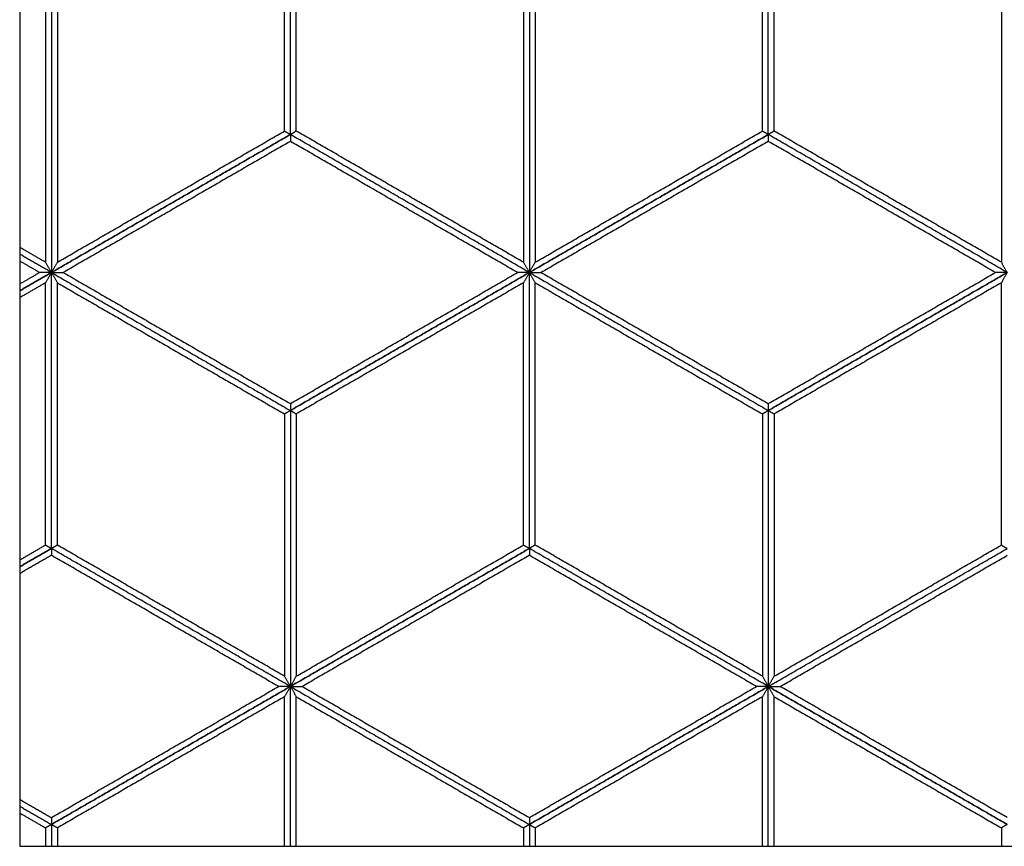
# Model space of a CAD drawing. Header units: millimetres. Extents: x 3130.24 to 3136.88, y 1607.75 to 1610.07.
# Tile 6 of 19: x 3132.25 to 3132.96, y 1607.75 to 1608.35. Entities that reach past the tile are written whole.
import ezdxf

# ---------------------------------------------------------------- set-up
doc = ezdxf.new("R2010")
doc.units = ezdxf.units.MM
doc.layers.add('Make2D', color=7, linetype='Continuous', true_color=0x000000)
doc.layers.add('Make2D$Visible$Curves', color=7, linetype='Continuous', true_color=0x000000)

# ---------------------------------------------------------------- blocks, each defined once
blk = doc.blocks.new('Cissus2')
at = {"layer": 'Make2D'}
blk.add_lwpolyline([(3133.67823, 1607.74874), (3133.67823, 1609.18103), (3132.24594, 1609.18103), (3132.24594, 1607.74874)], close=True, dxfattribs=at)
at = {"layer": 'Make2D$Visible$Curves', "color": 18, "lineweight": -3, "true_color": 0x000000}
for points, degree in [([(3132.44223, 1608.26479), (3132.44223, 1608.36484), (3132.44223, 1608.46489)], 2), ([(3132.44223, 1608.26479), (3132.44223, 1608.36484), (3132.44223, 1608.46489)], 2), ([(3132.7888, 1608.26479), (3132.7888, 1608.36484), (3132.7888, 1608.46489)], 2), ([(3132.7888, 1608.26479), (3132.7888, 1608.36484), (3132.7888, 1608.46489)], 2), ([(3132.43793, 1608.26728), (3132.43793, 1608.36236), (3132.43793, 1608.45744)], 2), ([(3132.44653, 1608.26728), (3132.44653, 1608.36236), (3132.44653, 1608.45744)], 2), ([(3132.7845, 1608.26728), (3132.7845, 1608.36236), (3132.7845, 1608.45744)], 2), ([(3132.7931, 1608.26728), (3132.7931, 1608.36236), (3132.7931, 1608.45744)], 2), ([(3132.26895, 1608.36484), (3132.26895, 1608.26479), (3132.26895, 1608.16475)], 2), ([(3132.26895, 1608.36484), (3132.26895, 1608.26479), (3132.26895, 1608.16475)], 2), ([(3132.61552, 1608.36484), (3132.61552, 1608.26479), (3132.61552, 1608.16475)], 2), ([(3132.61552, 1608.36484), (3132.61552, 1608.26479), (3132.61552, 1608.16475)], 2), ([(3132.26465, 1608.36236), (3132.26465, 1608.26728), (3132.26465, 1608.17219)], 2), ([(3132.27324, 1608.36236), (3132.27324, 1608.26728), (3132.27324, 1608.17219)], 2), ([(3132.61122, 1608.36236), (3132.61122, 1608.26728), (3132.61122, 1608.17219)], 2), ([(3132.61981, 1608.36236), (3132.61981, 1608.26728), (3132.61981, 1608.17219)], 2), ([(3132.95779, 1608.36236), (3132.95779, 1608.26728), (3132.95779, 1608.17219)], 2), ([(3132.44223, 1608.26479), (3132.35559, 1608.21477), (3132.26895, 1608.16475)], 2), ([(3132.26895, 1608.16475), (3132.35559, 1608.21477), (3132.44223, 1608.26479)], 2), ([(3132.27324, 1608.17219), (3132.35559, 1608.21973), (3132.43793, 1608.26728)], 2), ([(3132.43793, 1608.26728), (3132.43809, 1608.26718), (3132.43841, 1608.267), (3132.43889, 1608.26672), (3132.43937, 1608.26645), (3132.43984, 1608.26617), (3132.44032, 1608.2659), (3132.4408, 1608.26562), (3132.44128, 1608.26535), (3132.44175, 1608.26507), (3132.44207, 1608.26489), (3132.44223, 1608.26479)], 3), ([(3132.44653, 1608.26728), (3132.44637, 1608.26718), (3132.44605, 1608.267), (3132.44557, 1608.26672), (3132.4451, 1608.26645), (3132.44462, 1608.26617), (3132.44414, 1608.2659), (3132.44366, 1608.26562), (3132.44319, 1608.26535), (3132.44271, 1608.26507), (3132.44239, 1608.26489), (3132.44223, 1608.26479)], 3), ([(3132.61552, 1608.16475), (3132.52887, 1608.21477), (3132.44223, 1608.26479)], 2), ([(3132.61552, 1608.16475), (3132.52887, 1608.21477), (3132.44223, 1608.26479)], 2), ([(3132.44223, 1608.26479), (3132.44223, 1608.26461), (3132.44223, 1608.26424), (3132.44223, 1608.26369), (3132.44223, 1608.26314), (3132.44223, 1608.26259), (3132.44223, 1608.26204), (3132.44223, 1608.26149), (3132.44223, 1608.26094), (3132.44223, 1608.26038), (3132.44223, 1608.26002), (3132.44223, 1608.25983)], 3), ([(3132.61122, 1608.17219), (3132.52887, 1608.21973), (3132.44653, 1608.26728)], 2), ([(3132.7888, 1608.26479), (3132.70216, 1608.21477), (3132.61552, 1608.16475)], 2), ([(3132.61552, 1608.16475), (3132.70216, 1608.21477), (3132.7888, 1608.26479)], 2), ([(3132.61981, 1608.17219), (3132.70216, 1608.21973), (3132.7845, 1608.26728)], 2), ([(3132.7845, 1608.26728), (3132.78466, 1608.26718), (3132.78498, 1608.267), (3132.78546, 1608.26672), (3132.78594, 1608.26645), (3132.78641, 1608.26617), (3132.78689, 1608.2659), (3132.78737, 1608.26562), (3132.78785, 1608.26535), (3132.78832, 1608.26507), (3132.78864, 1608.26489), (3132.7888, 1608.26479)], 3), ([(3132.7931, 1608.26728), (3132.79294, 1608.26718), (3132.79262, 1608.267), (3132.79214, 1608.26672), (3132.79166, 1608.26645), (3132.79119, 1608.26617), (3132.79071, 1608.2659), (3132.79023, 1608.26562), (3132.78975, 1608.26535), (3132.78928, 1608.26507), (3132.78896, 1608.26489), (3132.7888, 1608.26479)], 3), ([(3132.96208, 1608.16475), (3132.87544, 1608.21477), (3132.7888, 1608.26479)], 2), ([(3132.96208, 1608.16475), (3132.87544, 1608.21477), (3132.7888, 1608.26479)], 2), ([(3132.7888, 1608.26479), (3132.7888, 1608.26461), (3132.7888, 1608.26424), (3132.7888, 1608.26369), (3132.7888, 1608.26314), (3132.7888, 1608.26259), (3132.7888, 1608.26204), (3132.7888, 1608.26149), (3132.7888, 1608.26094), (3132.7888, 1608.26038), (3132.7888, 1608.26002), (3132.7888, 1608.25983)], 3), ([(3132.95779, 1608.17219), (3132.87544, 1608.21973), (3132.7931, 1608.26728)], 2), ([(3132.44223, 1608.25983), (3132.35989, 1608.21229), (3132.27754, 1608.16475)], 2), ([(3132.60692, 1608.16475), (3132.52458, 1608.21229), (3132.44223, 1608.25983)], 2), ([(3132.7888, 1608.25983), (3132.70645, 1608.21229), (3132.62411, 1608.16475)], 2), ([(3132.95349, 1608.16475), (3132.87115, 1608.21229), (3132.7888, 1608.25983)], 2), ([(3132.26465, 1608.17219), (3132.25529, 1608.17759), (3132.24594, 1608.18299)], 2), ([(3132.26895, 1608.16475), (3132.25744, 1608.17139), (3132.24594, 1608.17803)], 2), ([(3132.26895, 1608.16475), (3132.25744, 1608.17139), (3132.24594, 1608.17803)], 2), ([(3132.26035, 1608.16475), (3132.25314, 1608.16891), (3132.24594, 1608.17307)], 2), ([(3132.26895, 1608.16475), (3132.26879, 1608.16502), (3132.26847, 1608.16558), (3132.26799, 1608.1664), (3132.26751, 1608.16723), (3132.26704, 1608.16806), (3132.26656, 1608.16888), (3132.26608, 1608.16971), (3132.2656, 1608.17054), (3132.26513, 1608.17136), (3132.26481, 1608.17192), (3132.26465, 1608.17219)], 3), ([(3132.26895, 1608.16475), (3132.26911, 1608.16502), (3132.26942, 1608.16558), (3132.2699, 1608.1664), (3132.27038, 1608.16723), (3132.27086, 1608.16806), (3132.27133, 1608.16888), (3132.27181, 1608.16971), (3132.27229, 1608.17054), (3132.27277, 1608.17136), (3132.27308, 1608.17192), (3132.27324, 1608.17219)], 3), ([(3132.61552, 1608.16475), (3132.61536, 1608.16502), (3132.61504, 1608.16558), (3132.61456, 1608.1664), (3132.61408, 1608.16723), (3132.61361, 1608.16806), (3132.61313, 1608.16888), (3132.61265, 1608.16971), (3132.61217, 1608.17054), (3132.6117, 1608.17136), (3132.61138, 1608.17192), (3132.61122, 1608.17219)], 3), ([(3132.61552, 1608.16475), (3132.61567, 1608.16502), (3132.61599, 1608.16558), (3132.61647, 1608.1664), (3132.61695, 1608.16723), (3132.61743, 1608.16806), (3132.6179, 1608.16888), (3132.61838, 1608.16971), (3132.61886, 1608.17054), (3132.61933, 1608.17136), (3132.61965, 1608.17192), (3132.61981, 1608.17219)], 3), ([(3132.96208, 1608.16475), (3132.96193, 1608.16502), (3132.96161, 1608.16558), (3132.96113, 1608.1664), (3132.96065, 1608.16723), (3132.96017, 1608.16806), (3132.9597, 1608.16888), (3132.95922, 1608.16971), (3132.95874, 1608.17054), (3132.95827, 1608.17136), (3132.95795, 1608.17192), (3132.95779, 1608.17219)], 3), ([(3132.24594, 1608.15643), (3132.25314, 1608.16059), (3132.26035, 1608.16475)], 2), ([(3132.24594, 1608.15146), (3132.25744, 1608.15811), (3132.26895, 1608.16475)], 2), ([(3132.26895, 1608.16475), (3132.25744, 1608.15811), (3132.24594, 1608.15146)], 2), ([(3132.26895, 1608.16475), (3132.26863, 1608.16475), (3132.26799, 1608.16475), (3132.26704, 1608.16475), (3132.26608, 1608.16475), (3132.26513, 1608.16475), (3132.26417, 1608.16475), (3132.26322, 1608.16475), (3132.26226, 1608.16475), (3132.26131, 1608.16475), (3132.26067, 1608.16475), (3132.26035, 1608.16475)], 3), ([(3132.26895, 1608.16475), (3132.26879, 1608.16447), (3132.26847, 1608.16392), (3132.26799, 1608.16309), (3132.26751, 1608.16227), (3132.26704, 1608.16144), (3132.26656, 1608.16061), (3132.26608, 1608.15979), (3132.2656, 1608.15896), (3132.26513, 1608.15813), (3132.26481, 1608.15758), (3132.26465, 1608.15731)], 3), ([(3132.26895, 1608.16475), (3132.35559, 1608.11473), (3132.44223, 1608.0647)], 2), ([(3132.26895, 1608.16475), (3132.26926, 1608.16475), (3132.2699, 1608.16475), (3132.27086, 1608.16475), (3132.27181, 1608.16475), (3132.27277, 1608.16475), (3132.27372, 1608.16475), (3132.27468, 1608.16475), (3132.27563, 1608.16475), (3132.27659, 1608.16475), (3132.27722, 1608.16475), (3132.27754, 1608.16475)], 3), ([(3132.26895, 1607.96466), (3132.26895, 1608.0647), (3132.26895, 1608.16475)], 2), ([(3132.26895, 1608.16475), (3132.35559, 1608.11473), (3132.44223, 1608.0647)], 2), ([(3132.26895, 1608.16475), (3132.26911, 1608.16447), (3132.26942, 1608.16392), (3132.2699, 1608.16309), (3132.27038, 1608.16227), (3132.27086, 1608.16144), (3132.27133, 1608.16061), (3132.27181, 1608.15979), (3132.27229, 1608.15896), (3132.27277, 1608.15813), (3132.27308, 1608.15758), (3132.27324, 1608.15731)], 3), ([(3132.26895, 1607.96466), (3132.26895, 1608.0647), (3132.26895, 1608.16475)], 2), ([(3132.27754, 1608.16475), (3132.35989, 1608.11721), (3132.44223, 1608.06966)], 2), ([(3132.44223, 1608.0647), (3132.52887, 1608.11473), (3132.61552, 1608.16475)], 2), ([(3132.44223, 1608.06966), (3132.52458, 1608.11721), (3132.60692, 1608.16475)], 2), ([(3132.61552, 1608.16475), (3132.52887, 1608.11473), (3132.44223, 1608.0647)], 2), ([(3132.61552, 1608.16475), (3132.6152, 1608.16475), (3132.61456, 1608.16475), (3132.61361, 1608.16475), (3132.61265, 1608.16475), (3132.6117, 1608.16475), (3132.61074, 1608.16475), (3132.60979, 1608.16475), (3132.60883, 1608.16475), (3132.60788, 1608.16475), (3132.60724, 1608.16475), (3132.60692, 1608.16475)], 3), ([(3132.61552, 1608.16475), (3132.61536, 1608.16447), (3132.61504, 1608.16392), (3132.61456, 1608.16309), (3132.61408, 1608.16227), (3132.61361, 1608.16144), (3132.61313, 1608.16061), (3132.61265, 1608.15979), (3132.61217, 1608.15896), (3132.6117, 1608.15813), (3132.61138, 1608.15758), (3132.61122, 1608.15731)], 3), ([(3132.61552, 1608.16475), (3132.70216, 1608.11473), (3132.7888, 1608.0647)], 2), ([(3132.61552, 1608.16475), (3132.61583, 1608.16475), (3132.61647, 1608.16475), (3132.61743, 1608.16475), (3132.61838, 1608.16475), (3132.61933, 1608.16475), (3132.62029, 1608.16475), (3132.62124, 1608.16475), (3132.6222, 1608.16475), (3132.62315, 1608.16475), (3132.62379, 1608.16475), (3132.62411, 1608.16475)], 3), ([(3132.61552, 1607.96466), (3132.61552, 1608.0647), (3132.61552, 1608.16475)], 2), ([(3132.61552, 1607.96466), (3132.61552, 1608.0647), (3132.61552, 1608.16475)], 2), ([(3132.61552, 1608.16475), (3132.70216, 1608.11473), (3132.7888, 1608.0647)], 2), ([(3132.61552, 1608.16475), (3132.61567, 1608.16447), (3132.61599, 1608.16392), (3132.61647, 1608.16309), (3132.61695, 1608.16227), (3132.61743, 1608.16144), (3132.6179, 1608.16061), (3132.61838, 1608.15979), (3132.61886, 1608.15896), (3132.61933, 1608.15813), (3132.61965, 1608.15758), (3132.61981, 1608.15731)], 3), ([(3132.62411, 1608.16475), (3132.70645, 1608.11721), (3132.7888, 1608.06966)], 2), ([(3132.7888, 1608.0647), (3132.87544, 1608.11473), (3132.96208, 1608.16475)], 2), ([(3132.7888, 1608.06966), (3132.87115, 1608.11721), (3132.95349, 1608.16475)], 2), ([(3132.96208, 1608.16475), (3132.87544, 1608.11473), (3132.7888, 1608.0647)], 2), ([(3132.96208, 1608.16475), (3132.96177, 1608.16475), (3132.96113, 1608.16475), (3132.96017, 1608.16475), (3132.95922, 1608.16475), (3132.95827, 1608.16475), (3132.95731, 1608.16475), (3132.95636, 1608.16475), (3132.9554, 1608.16475), (3132.95445, 1608.16475), (3132.95381, 1608.16475), (3132.95349, 1608.16475)], 3), ([(3132.96208, 1608.16475), (3132.96193, 1608.16447), (3132.96161, 1608.16392), (3132.96113, 1608.16309), (3132.96065, 1608.16227), (3132.96017, 1608.16144), (3132.9597, 1608.16061), (3132.95922, 1608.15979), (3132.95874, 1608.15896), (3132.95827, 1608.15813), (3132.95795, 1608.15758), (3132.95779, 1608.15731)], 3), ([(3132.26465, 1608.15731), (3132.25529, 1608.1519), (3132.24594, 1608.1465)], 2), ([(3132.26465, 1607.96714), (3132.26465, 1608.06222), (3132.26465, 1608.15731)], 2), ([(3132.27324, 1607.96714), (3132.27324, 1608.06222), (3132.27324, 1608.15731)], 2), ([(3132.27324, 1608.15731), (3132.35559, 1608.10976), (3132.43793, 1608.06222)], 2), ([(3132.61122, 1608.15731), (3132.52887, 1608.10976), (3132.44653, 1608.06222)], 2), ([(3132.61122, 1607.96714), (3132.61122, 1608.06222), (3132.61122, 1608.15731)], 2), ([(3132.61981, 1607.96714), (3132.61981, 1608.06222), (3132.61981, 1608.15731)], 2), ([(3132.61981, 1608.15731), (3132.70216, 1608.10976), (3132.7845, 1608.06222)], 2), ([(3132.95779, 1608.15731), (3132.87544, 1608.10976), (3132.7931, 1608.06222)], 2), ([(3132.95779, 1607.96714), (3132.95779, 1608.06222), (3132.95779, 1608.15731)], 2), ([(3132.44223, 1608.0647), (3132.44207, 1608.06461), (3132.44175, 1608.06443), (3132.44128, 1608.06415), (3132.4408, 1608.06388), (3132.44032, 1608.0636), (3132.43984, 1608.06332), (3132.43937, 1608.06305), (3132.43889, 1608.06277), (3132.43841, 1608.0625), (3132.43809, 1608.06231), (3132.43793, 1608.06222)], 3), ([(3132.44223, 1608.06966), (3132.44223, 1608.06948), (3132.44223, 1608.06911), (3132.44223, 1608.06856), (3132.44223, 1608.06801), (3132.44223, 1608.06746), (3132.44223, 1608.06691), (3132.44223, 1608.06636), (3132.44223, 1608.06581), (3132.44223, 1608.06525), (3132.44223, 1608.06489), (3132.44223, 1608.0647)], 3), ([(3132.44223, 1608.0647), (3132.44223, 1607.96466), (3132.44223, 1607.86461)], 2), ([(3132.44223, 1608.0647), (3132.44239, 1608.06461), (3132.44271, 1608.06443), (3132.44319, 1608.06415), (3132.44366, 1608.06388), (3132.44414, 1608.0636), (3132.44462, 1608.06332), (3132.4451, 1608.06305), (3132.44557, 1608.06277), (3132.44605, 1608.0625), (3132.44637, 1608.06231), (3132.44653, 1608.06222)], 3), ([(3132.44223, 1608.0647), (3132.44223, 1607.96466), (3132.44223, 1607.86461)], 2), ([(3132.7888, 1608.0647), (3132.78864, 1608.06461), (3132.78832, 1608.06443), (3132.78785, 1608.06415), (3132.78737, 1608.06388), (3132.78689, 1608.0636), (3132.78641, 1608.06332), (3132.78594, 1608.06305), (3132.78546, 1608.06277), (3132.78498, 1608.0625), (3132.78466, 1608.06231), (3132.7845, 1608.06222)], 3), ([(3132.7888, 1608.06966), (3132.7888, 1608.06948), (3132.7888, 1608.06911), (3132.7888, 1608.06856), (3132.7888, 1608.06801), (3132.7888, 1608.06746), (3132.7888, 1608.06691), (3132.7888, 1608.06636), (3132.7888, 1608.06581), (3132.7888, 1608.06525), (3132.7888, 1608.06489), (3132.7888, 1608.0647)], 3), ([(3132.7888, 1608.0647), (3132.7888, 1607.96466), (3132.7888, 1607.86461)], 2), ([(3132.7888, 1608.0647), (3132.7888, 1607.96466), (3132.7888, 1607.86461)], 2), ([(3132.7888, 1608.0647), (3132.78896, 1608.06461), (3132.78928, 1608.06443), (3132.78975, 1608.06415), (3132.79023, 1608.06388), (3132.79071, 1608.0636), (3132.79119, 1608.06332), (3132.79166, 1608.06305), (3132.79214, 1608.06277), (3132.79262, 1608.0625), (3132.79294, 1608.06231), (3132.7931, 1608.06222)], 3), ([(3132.43793, 1608.06222), (3132.43793, 1607.96714), (3132.43793, 1607.87205)], 2), ([(3132.44653, 1608.06222), (3132.44653, 1607.96714), (3132.44653, 1607.87205)], 2), ([(3132.7845, 1608.06222), (3132.7845, 1607.96714), (3132.7845, 1607.87205)], 2), ([(3132.7931, 1608.06222), (3132.7931, 1607.96714), (3132.7931, 1607.87205)], 2), ([(3132.24594, 1607.95633), (3132.25529, 1607.96174), (3132.26465, 1607.96714)], 2), ([(3132.24594, 1607.95137), (3132.25744, 1607.95801), (3132.26895, 1607.96466)], 2), ([(3132.26895, 1607.96466), (3132.25744, 1607.95801), (3132.24594, 1607.95137)], 2), ([(3132.26465, 1607.96714), (3132.26481, 1607.96705), (3132.26513, 1607.96686), (3132.2656, 1607.96659), (3132.26608, 1607.96631), (3132.26656, 1607.96603), (3132.26704, 1607.96576), (3132.26751, 1607.96548), (3132.26799, 1607.96521), (3132.26847, 1607.96493), (3132.26879, 1607.96475), (3132.26895, 1607.96466)], 3), ([(3132.27324, 1607.96714), (3132.27308, 1607.96705), (3132.27277, 1607.96686), (3132.27229, 1607.96659), (3132.27181, 1607.96631), (3132.27133, 1607.96603), (3132.27086, 1607.96576), (3132.27038, 1607.96548), (3132.2699, 1607.96521), (3132.26942, 1607.96493), (3132.26911, 1607.96475), (3132.26895, 1607.96466)], 3), ([(3132.44223, 1607.86461), (3132.35559, 1607.91463), (3132.26895, 1607.96466)], 2), ([(3132.44223, 1607.86461), (3132.35559, 1607.91463), (3132.26895, 1607.96466)], 2), ([(3132.26895, 1607.96466), (3132.26895, 1607.96447), (3132.26895, 1607.96411), (3132.26895, 1607.96355), (3132.26895, 1607.963), (3132.26895, 1607.96245), (3132.26895, 1607.9619), (3132.26895, 1607.96135), (3132.26895, 1607.9608), (3132.26895, 1607.96025), (3132.26895, 1607.95988), (3132.26895, 1607.9597)], 3), ([(3132.43793, 1607.87205), (3132.35559, 1607.9196), (3132.27324, 1607.96714)], 2), ([(3132.44223, 1607.86461), (3132.52887, 1607.91463), (3132.61552, 1607.96466)], 2), ([(3132.61552, 1607.96466), (3132.52887, 1607.91463), (3132.44223, 1607.86461)], 2), ([(3132.44653, 1607.87205), (3132.52887, 1607.9196), (3132.61122, 1607.96714)], 2), ([(3132.61122, 1607.96714), (3132.61138, 1607.96705), (3132.6117, 1607.96686), (3132.61217, 1607.96659), (3132.61265, 1607.96631), (3132.61313, 1607.96603), (3132.61361, 1607.96576), (3132.61408, 1607.96548), (3132.61456, 1607.96521), (3132.61504, 1607.96493), (3132.61536, 1607.96475), (3132.61552, 1607.96466)], 3), ([(3132.61981, 1607.96714), (3132.61965, 1607.96705), (3132.61933, 1607.96686), (3132.61886, 1607.96659), (3132.61838, 1607.96631), (3132.6179, 1607.96603), (3132.61743, 1607.96576), (3132.61695, 1607.96548), (3132.61647, 1607.96521), (3132.61599, 1607.96493), (3132.61567, 1607.96475), (3132.61552, 1607.96466)], 3), ([(3132.7888, 1607.86461), (3132.70216, 1607.91463), (3132.61552, 1607.96466)], 2), ([(3132.7888, 1607.86461), (3132.70216, 1607.91463), (3132.61552, 1607.96466)], 2), ([(3132.61552, 1607.96466), (3132.61552, 1607.96447), (3132.61552, 1607.96411), (3132.61552, 1607.96355), (3132.61552, 1607.963), (3132.61552, 1607.96245), (3132.61552, 1607.9619), (3132.61552, 1607.96135), (3132.61552, 1607.9608), (3132.61552, 1607.96025), (3132.61552, 1607.95988), (3132.61552, 1607.9597)], 3), ([(3132.7845, 1607.87205), (3132.70216, 1607.9196), (3132.61981, 1607.96714)], 2), ([(3132.7888, 1607.86461), (3132.87544, 1607.91463), (3132.96208, 1607.96466)], 2), ([(3132.7888, 1607.86461), (3132.87544, 1607.91463), (3132.96208, 1607.96466)], 2), ([(3132.7931, 1607.87205), (3132.87544, 1607.9196), (3132.95779, 1607.96714)], 2), ([(3132.95779, 1607.96714), (3132.95795, 1607.96705), (3132.95827, 1607.96686), (3132.95874, 1607.96659), (3132.95922, 1607.96631), (3132.9597, 1607.96603), (3132.96017, 1607.96576), (3132.96065, 1607.96548), (3132.96113, 1607.96521), (3132.96161, 1607.96493), (3132.96193, 1607.96475), (3132.96208, 1607.96466)], 3), ([(3132.26895, 1607.9597), (3132.25744, 1607.95305), (3132.24594, 1607.94641)], 2), ([(3132.43364, 1607.86461), (3132.35129, 1607.91215), (3132.26895, 1607.9597)], 2), ([(3132.61552, 1607.9597), (3132.53317, 1607.91215), (3132.45082, 1607.86461)], 2), ([(3132.78021, 1607.86461), (3132.69786, 1607.91215), (3132.61552, 1607.9597)], 2), ([(3132.79739, 1607.86461), (3132.87974, 1607.91215), (3132.96208, 1607.9597)], 2), ([(3132.44223, 1607.86461), (3132.44207, 1607.86489), (3132.44175, 1607.86544), (3132.44128, 1607.86626), (3132.4408, 1607.86709), (3132.44032, 1607.86792), (3132.43984, 1607.86875), (3132.43937, 1607.86957), (3132.43889, 1607.8704), (3132.43841, 1607.87123), (3132.43809, 1607.87178), (3132.43793, 1607.87205)], 3), ([(3132.44223, 1607.86461), (3132.44239, 1607.86489), (3132.44271, 1607.86544), (3132.44319, 1607.86626), (3132.44366, 1607.86709), (3132.44414, 1607.86792), (3132.44462, 1607.86875), (3132.4451, 1607.86957), (3132.44557, 1607.8704), (3132.44605, 1607.87123), (3132.44637, 1607.87178), (3132.44653, 1607.87205)], 3), ([(3132.7888, 1607.86461), (3132.78864, 1607.86489), (3132.78832, 1607.86544), (3132.78785, 1607.86626), (3132.78737, 1607.86709), (3132.78689, 1607.86792), (3132.78641, 1607.86875), (3132.78594, 1607.86957), (3132.78546, 1607.8704), (3132.78498, 1607.87123), (3132.78466, 1607.87178), (3132.7845, 1607.87205)], 3), ([(3132.7888, 1607.86461), (3132.78896, 1607.86489), (3132.78928, 1607.86544), (3132.78975, 1607.86626), (3132.79023, 1607.86709), (3132.79071, 1607.86792), (3132.79119, 1607.86875), (3132.79166, 1607.86957), (3132.79214, 1607.8704), (3132.79262, 1607.87123), (3132.79294, 1607.87178), (3132.7931, 1607.87205)], 3), ([(3132.44223, 1607.86461), (3132.35559, 1607.81459), (3132.26895, 1607.76456)], 2), ([(3132.26895, 1607.76456), (3132.35559, 1607.81459), (3132.44223, 1607.86461)], 2), ([(3132.26895, 1607.76953), (3132.35129, 1607.81707), (3132.43364, 1607.86461)], 2), ([(3132.44223, 1607.86461), (3132.44191, 1607.86461), (3132.44128, 1607.86461), (3132.44032, 1607.86461), (3132.43937, 1607.86461), (3132.43841, 1607.86461), (3132.43746, 1607.86461), (3132.4365, 1607.86461), (3132.43555, 1607.86461), (3132.43459, 1607.86461), (3132.43396, 1607.86461), (3132.43364, 1607.86461)], 3), ([(3132.44223, 1607.86461), (3132.44207, 1607.86434), (3132.44175, 1607.86378), (3132.44128, 1607.86296), (3132.4408, 1607.86213), (3132.44032, 1607.8613), (3132.43984, 1607.86048), (3132.43937, 1607.85965), (3132.43889, 1607.85882), (3132.43841, 1607.858), (3132.43809, 1607.85744), (3132.43793, 1607.85717)], 3), ([(3132.44223, 1607.74874), (3132.44223, 1607.80667), (3132.44223, 1607.86461)], 2), ([(3132.44223, 1607.74874), (3132.44223, 1607.80667), (3132.44223, 1607.86461)], 2), ([(3132.44223, 1607.86461), (3132.52887, 1607.81459), (3132.61552, 1607.76456)], 2), ([(3132.44223, 1607.86461), (3132.44239, 1607.86434), (3132.44271, 1607.86378), (3132.44319, 1607.86296), (3132.44366, 1607.86213), (3132.44414, 1607.8613), (3132.44462, 1607.86048), (3132.4451, 1607.85965), (3132.44557, 1607.85882), (3132.44605, 1607.858), (3132.44637, 1607.85744), (3132.44653, 1607.85717)], 3), ([(3132.44223, 1607.86461), (3132.52887, 1607.81459), (3132.61552, 1607.76456)], 2), ([(3132.44223, 1607.86461), (3132.44255, 1607.86461), (3132.44319, 1607.86461), (3132.44414, 1607.86461), (3132.4451, 1607.86461), (3132.44605, 1607.86461), (3132.44701, 1607.86461), (3132.44796, 1607.86461), (3132.44891, 1607.86461), (3132.44987, 1607.86461), (3132.45051, 1607.86461), (3132.45082, 1607.86461)], 3), ([(3132.45082, 1607.86461), (3132.53317, 1607.81707), (3132.61552, 1607.76953)], 2), ([(3132.7888, 1607.86461), (3132.70216, 1607.81459), (3132.61552, 1607.76456)], 2), ([(3132.61552, 1607.76456), (3132.70216, 1607.81459), (3132.7888, 1607.86461)], 2), ([(3132.61552, 1607.76953), (3132.69786, 1607.81707), (3132.78021, 1607.86461)], 2), ([(3132.7888, 1607.86461), (3132.78848, 1607.86461), (3132.78785, 1607.86461), (3132.78689, 1607.86461), (3132.78594, 1607.86461), (3132.78498, 1607.86461), (3132.78403, 1607.86461), (3132.78307, 1607.86461), (3132.78212, 1607.86461), (3132.78116, 1607.86461), (3132.78052, 1607.86461), (3132.78021, 1607.86461)], 3), ([(3132.7888, 1607.86461), (3132.78864, 1607.86434), (3132.78832, 1607.86378), (3132.78785, 1607.86296), (3132.78737, 1607.86213), (3132.78689, 1607.8613), (3132.78641, 1607.86048), (3132.78594, 1607.85965), (3132.78546, 1607.85882), (3132.78498, 1607.858), (3132.78466, 1607.85744), (3132.7845, 1607.85717)], 3), ([(3132.7888, 1607.74874), (3132.7888, 1607.80667), (3132.7888, 1607.86461)], 2), ([(3132.7888, 1607.74874), (3132.7888, 1607.80667), (3132.7888, 1607.86461)], 2), ([(3132.7888, 1607.86461), (3132.87544, 1607.81459), (3132.96208, 1607.76456)], 2), ([(3132.7888, 1607.86461), (3132.78896, 1607.86434), (3132.78928, 1607.86378), (3132.78975, 1607.86296), (3132.79023, 1607.86213), (3132.79071, 1607.8613), (3132.79119, 1607.86048), (3132.79166, 1607.85965), (3132.79214, 1607.85882), (3132.79262, 1607.858), (3132.79294, 1607.85744), (3132.7931, 1607.85717)], 3), ([(3132.96208, 1607.76456), (3132.87544, 1607.81459), (3132.7888, 1607.86461)], 2), ([(3132.7888, 1607.86461), (3132.78912, 1607.86461), (3132.78975, 1607.86461), (3132.79071, 1607.86461), (3132.79166, 1607.86461), (3132.79262, 1607.86461), (3132.79357, 1607.86461), (3132.79453, 1607.86461), (3132.79548, 1607.86461), (3132.79644, 1607.86461), (3132.79708, 1607.86461), (3132.79739, 1607.86461)], 3), ([(3132.96208, 1607.76953), (3132.87974, 1607.81707), (3132.79739, 1607.86461)], 2), ([(3132.43793, 1607.85717), (3132.35559, 1607.80963), (3132.27324, 1607.76208)], 2), ([(3132.43793, 1607.74874), (3132.43793, 1607.80295), (3132.43793, 1607.85717)], 2), ([(3132.44653, 1607.74874), (3132.44653, 1607.80295), (3132.44653, 1607.85717)], 2), ([(3132.44653, 1607.85717), (3132.52887, 1607.80963), (3132.61122, 1607.76208)], 2), ([(3132.7845, 1607.85717), (3132.70216, 1607.80963), (3132.61981, 1607.76208)], 2), ([(3132.7845, 1607.74874), (3132.7845, 1607.80295), (3132.7845, 1607.85717)], 2), ([(3132.7931, 1607.74874), (3132.7931, 1607.80295), (3132.7931, 1607.85717)], 2), ([(3132.7931, 1607.85717), (3132.87544, 1607.80963), (3132.95779, 1607.76208)], 2), ([(3132.24594, 1607.78281), (3132.25744, 1607.77617), (3132.26895, 1607.76953)], 2), ([(3132.24594, 1607.77785), (3132.25744, 1607.77121), (3132.26895, 1607.76456)], 2), ([(3132.24594, 1607.77785), (3132.25744, 1607.77121), (3132.26895, 1607.76456)], 2), ([(3132.24594, 1607.77289), (3132.25529, 1607.76749), (3132.26465, 1607.76208)], 2), ([(3132.26895, 1607.76456), (3132.26879, 1607.76447), (3132.26847, 1607.76429), (3132.26799, 1607.76401), (3132.26751, 1607.76374), (3132.26704, 1607.76346), (3132.26656, 1607.76319), (3132.26608, 1607.76291), (3132.2656, 1607.76264), (3132.26513, 1607.76236), (3132.26481, 1607.76218), (3132.26465, 1607.76208)], 3), ([(3132.26895, 1607.76953), (3132.26895, 1607.76934), (3132.26895, 1607.76898), (3132.26895, 1607.76842), (3132.26895, 1607.76787), (3132.26895, 1607.76732), (3132.26895, 1607.76677), (3132.26895, 1607.76622), (3132.26895, 1607.76567), (3132.26895, 1607.76512), (3132.26895, 1607.76475), (3132.26895, 1607.76456)], 3), ([(3132.26895, 1607.76456), (3132.26895, 1607.75665), (3132.26895, 1607.74874)], 2), ([(3132.26895, 1607.76456), (3132.26895, 1607.75665), (3132.26895, 1607.74874)], 2), ([(3132.26895, 1607.76456), (3132.26911, 1607.76447), (3132.26942, 1607.76429), (3132.2699, 1607.76401), (3132.27038, 1607.76374), (3132.27086, 1607.76346), (3132.27133, 1607.76319), (3132.27181, 1607.76291), (3132.27229, 1607.76264), (3132.27277, 1607.76236), (3132.27308, 1607.76218), (3132.27324, 1607.76208)], 3), ([(3132.61552, 1607.76456), (3132.61536, 1607.76447), (3132.61504, 1607.76429), (3132.61456, 1607.76401), (3132.61408, 1607.76374), (3132.61361, 1607.76346), (3132.61313, 1607.76319), (3132.61265, 1607.76291), (3132.61217, 1607.76264), (3132.6117, 1607.76236), (3132.61138, 1607.76218), (3132.61122, 1607.76208)], 3), ([(3132.61552, 1607.76953), (3132.61552, 1607.76934), (3132.61552, 1607.76898), (3132.61552, 1607.76842), (3132.61552, 1607.76787), (3132.61552, 1607.76732), (3132.61552, 1607.76677), (3132.61552, 1607.76622), (3132.61552, 1607.76567), (3132.61552, 1607.76512), (3132.61552, 1607.76475), (3132.61552, 1607.76456)], 3), ([(3132.61552, 1607.76456), (3132.61552, 1607.75665), (3132.61552, 1607.74874)], 2), ([(3132.61552, 1607.76456), (3132.61552, 1607.75665), (3132.61552, 1607.74874)], 2), ([(3132.61552, 1607.76456), (3132.61567, 1607.76447), (3132.61599, 1607.76429), (3132.61647, 1607.76401), (3132.61695, 1607.76374), (3132.61743, 1607.76346), (3132.6179, 1607.76319), (3132.61838, 1607.76291), (3132.61886, 1607.76264), (3132.61933, 1607.76236), (3132.61965, 1607.76218), (3132.61981, 1607.76208)], 3), ([(3132.96208, 1607.76456), (3132.96193, 1607.76447), (3132.96161, 1607.76429), (3132.96113, 1607.76401), (3132.96065, 1607.76374), (3132.96017, 1607.76346), (3132.9597, 1607.76319), (3132.95922, 1607.76291), (3132.95874, 1607.76264), (3132.95827, 1607.76236), (3132.95795, 1607.76218), (3132.95779, 1607.76208)], 3), ([(3132.26465, 1607.76208), (3132.26465, 1607.75541), (3132.26465, 1607.74874)], 2), ([(3132.27324, 1607.76208), (3132.27324, 1607.75541), (3132.27324, 1607.74874)], 2), ([(3132.61122, 1607.76208), (3132.61122, 1607.75541), (3132.61122, 1607.74874)], 2), ([(3132.61981, 1607.76208), (3132.61981, 1607.75541), (3132.61981, 1607.74874)], 2), ([(3132.95779, 1607.76208), (3132.95779, 1607.75541), (3132.95779, 1607.74874)], 2)]:
    blk.add_open_spline(points, degree=degree, dxfattribs=at)

msp = doc.modelspace()

# ---------------------------------------------------------------- block references
msp.add_blockref('Cissus2', (0, 0))

doc.saveas('drawing.dxf')
